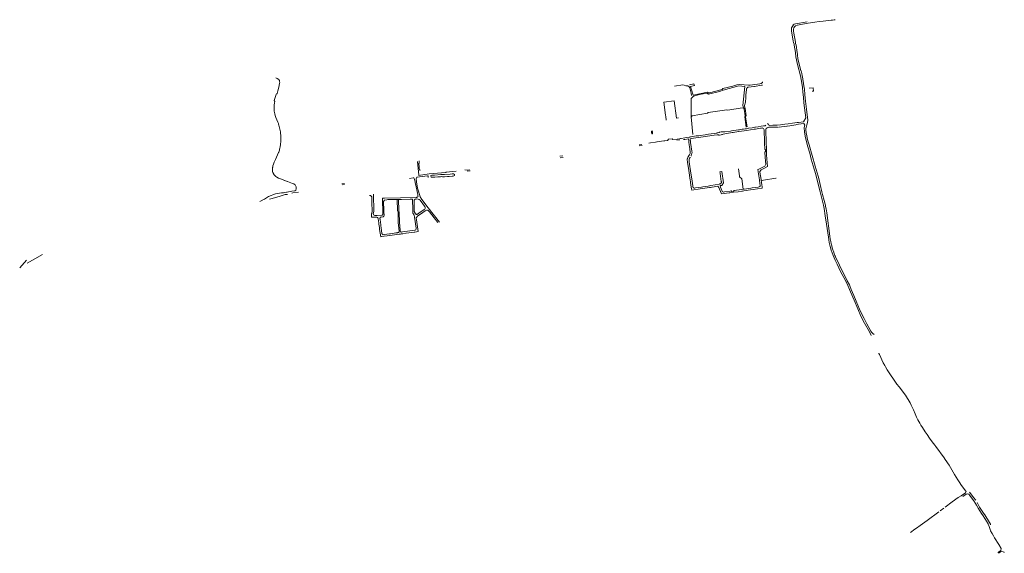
# Model space of a CAD drawing. Extents: x 97501 to 109728, y 463571 to 471596.
# Tile 2 of 25: x 97501 to 100739, y 466108 to 467863. Entities that reach past the tile are written whole.
import ezdxf

# ---------------------------------------------------------------- set-up
doc = ezdxf.new("R2010")
doc.units = 0
doc.layers.add('107 Goten', color=9, linetype='Continuous', lineweight=20, true_color=0xc0c0c0)

msp = doc.modelspace()

# ---------------------------------------------------------------- linework, layer by layer
at = {"layer": '107 Goten'}
for points in [[(100039.4, 467835.8), (100039.4, 467835.8), (100039.4, 467835.8), (100038, 467835.5)], [(100039.3, 467835.6), (100038.9, 467833.4), (100038.9, 467833.4), (100039.1, 467825.5), (100044.8, 467791.9), (100045.8, 467788), (100047.4, 467782.2), (100047.4, 467782.2), (100048.3, 467778.6), (100048.3, 467778.6), (100052.2, 467754.9), (100053.4, 467740.9), (100053.4, 467740.9), (100058.7, 467715.5), (100058.7, 467715.5), (100068.2, 467677.6), (100072.9, 467654), (100075.1, 467640.2), (100076.8, 467624.5), (100078.2, 467607.4), (100078.2, 467607.4), (100080.1, 467589.5), (100080.1, 467589.5), (100085.8, 467539.9), (100085.8, 467539.8), (100079, 467527.3)], [(100045.2, 467845.6), (100045.2, 467845.6), (100045.2, 467845.6), (100039.3, 467835.7), (100039.3, 467835.6)], [(100090.1, 467855.9), (100052.2, 467848.8), (100048.2, 467847.4), (100045, 467845.6)], [(100075.3, 467674.2), (100075.3, 467674.3), (100075.3, 467674.3), (100074.5, 467678), (100074.5, 467678), (100074.2, 467679.1), (100072.6, 467685.8), (100072.6, 467685.8), (100070.3, 467694.9), (100070.2, 467694.9), (100068.3, 467700), (100068.3, 467700), (100064.1, 467716.8), (100060.3, 467734.5), (100059.4, 467739.3), (100059.2, 467741.2), (100058.4, 467749.6), (100057.9, 467755.2), (100057.9, 467755.2), (100054, 467778.6), (100052.6, 467784.3), (100052.1, 467786.3), (100051.7, 467788.2), (100046.5, 467818.5), (100045.5, 467824.7), (100045.7, 467831.4), (100046.9, 467835.7), (100049, 467839.3), (100052.3, 467842.8), (100058, 467844.8)], [(100058.3, 467844.6), (100075.2, 467848.1), (100094.1, 467851.1), (100115.3, 467854.3), (100130, 467856.4), (100130.5, 467856.5)], [(100130, 467856.4), (100143, 467857.6)], [(100142.7, 467857.6), (100143, 467857.6), (100143, 467857.6), (100151.6, 467858.7), (100169.6, 467860.7), (100169.6, 467860.7), (100174.2, 467861.2), (100174.2, 467861.2), (100179.2, 467862), (100179.2, 467862), (100182.5, 467862.5)], [(100080.1, 467644.8), (100075.3, 467674.2)], [(98342.8, 467671.6), (98347.6, 467669.2), (98352.6, 467665.5), (98354.1, 467663.9), (98354.8, 467662.9), (98355.5, 467660.1), (98355.7, 467656.1), (98355.5, 467653.5), (98354.5, 467646), (98352.3, 467636.8), (98349.6, 467628.2), (98349.6, 467628.2), (98347, 467620), (98346.6, 467618.7), (98344.4, 467617.4), (98344.3, 467617.4), (98342.8, 467613.1), (98342.8, 467613.1), (98339.8, 467603.2), (98339.8, 467603.2), (98338.1, 467596.9), (98338.1, 467596.8), (98339.5, 467593.8), (98338.5, 467589.3), (98338.5, 467589.3), (98337.5, 467582), (98337.5, 467582), (98337.2, 467578.5), (98337.2, 467578.5), (98337.1, 467571), (98337.1, 467571), (98338.1, 467561.9), (98338.1, 467561.9), (98339.8, 467553), (98339.8, 467553), (98341.2, 467547.6), (98341.2, 467547.6), (98343.5, 467540.6), (98343.5, 467540.6), (98346.3, 467533.7), (98349.3, 467526), (98349.3, 467526), (98351.4, 467520.8), (98352.1, 467518.7), (98353.2, 467515.6)], [(99710.6, 467613.2), (99708.9, 467621.5), (99704.5, 467639), (99702.5, 467641.4), (99698.2, 467644.9), (99695.8, 467645.1), (99691.6, 467645.1), (99686.1, 467647.1), (99681.7, 467648.3), (99654.4, 467644.5)], [(99703.4, 467648.3), (99718.3, 467652.1), (99719.6, 467646.6), (99707.3, 467642.8), (99710, 467631.6), (99715.3, 467614.4), (99762.5, 467624.6)], [(99768.9, 467622.4), (99810.6, 467632.9), (99813.3, 467636.4), (99845.7, 467643.8), (99859.1, 467648.1), (99868.7, 467649.3), (99897.3, 467647.2)], [(99802.3, 467627), (99813.9, 467630.4), (99865.9, 467644.6), (99885.6, 467642.5)], [(99885.6, 467642.5), (99879.3, 467581), (99883.5, 467568.5), (99886.7, 467546.8), (99885.4, 467543.6), (99889.8, 467509.3)], [(99891.7, 467636.8), (99891.7, 467637), (99891.7, 467637), (99892.9, 467639.2), (99892.9, 467639.2), (99894.2, 467640.2), (99894.2, 467640.2), (99895.7, 467640.9), (99896.7, 467641), (99897.2, 467640.6), (99897.2, 467640.5), (99897.3, 467640.5)], [(99943.4, 467658.3), (99943.3, 467655.9), (99942.4, 467654.8), (99940.8, 467653.5), (99939.6, 467653), (99935.2, 467652.2), (99911.2, 467648.6), (99902.8, 467647.4), (99899.8, 467647.1), (99897.3, 467647.2)], [(99897.3, 467640.5), (99897.3, 467640.5), (99898.1, 467640.6), (99915.5, 467643.1), (99917.3, 467643.3), (99917.3, 467643.3), (99940.6, 467646.8), (99944, 467647), (99944.1, 467647)], [(100081.3, 467634.6), (100081.3, 467634.7), (100081.3, 467634.7), (100080.1, 467644.7), (100080.1, 467644.7), (100080.1, 467644.8)], [(99802.4, 467627), (99765.6, 467618.1), (99760.1, 467620.7), (99737, 467616.6), (99716.9, 467611.4), (99709.3, 467603.8)], [(99762.4, 467624.5), (99766.4, 467621.8), (99769.1, 467622.4)], [(99889.3, 467615.6), (99888.5, 467607.1)], [(99889.3, 467615.6), (99891.1, 467632.1)], [(99891.1, 467632.1), (99891.2, 467632.7), (99891.5, 467635), (99891.5, 467635), (99891.5, 467635.2)], [(99891.5, 467635.2), (99891.7, 467636.8)], [(100083.1, 467616.2), (100081.3, 467634.6)], [(100086.5, 467502.2), (100086.5, 467502.6), (100086.7, 467504.6), (100087.5, 467508.4), (100089.7, 467517.1), (100089.7, 467517.1), (100091.6, 467525), (100091.6, 467525), (100092.3, 467532.3), (100092.3, 467532.3), (100088.2, 467567.9), (100088.2, 467567.9), (100085.2, 467594.5), (100083.1, 467616.1), (100083.1, 467616.2)], [(100096.7, 467637.2), (100110.5, 467638.1), (100111.7, 467627.5), (100107.3, 467627.3), (100107.3, 467627.2), (100107.2, 467627.2)], [(99618.8, 467591.6), (99624.9, 467549.1)], [(99652.7, 467596.2), (99618.9, 467591.4)], [(99667.6, 467539.6), (99667.6, 467539.6), (99667.6, 467539.7), (99667.5, 467539.7), (99667.5, 467539.7), (99667.5, 467539.7), (99667.5, 467539.7), (99667.5, 467539.7), (99667.5, 467539.7), (99667.4, 467539.7), (99667.4, 467539.7), (99667.4, 467539.7), (99667.4, 467539.7), (99667.3, 467539.6), (99660.8, 467538.8), (99652.8, 467596), (99652.8, 467596)], [(99714.8, 467484.8), (99708.8, 467542.8), (99708.8, 467557.9), (99709.4, 467603.8)], [(99888.2, 467591.5), (99884.9, 467580.7), (99885.2, 467572.4)], [(99888.2, 467591.4), (99888.2, 467591.5), (99888.2, 467591.6), (99888.5, 467607.1)], [(99624.8, 467549), (99625.4, 467544.6), (99625.4, 467544.6), (99627.2, 467531.8)], [(99882.5, 467570.6), (99877.3, 467572.4), (99829.2, 467565), (99825.9, 467566.2), (99764.6, 467557.1), (99762.3, 467554.9), (99712.3, 467547), (99709.3, 467542)], [(99885, 467572.8), (99886.7, 467570.4), (99889.8, 467546.8), (99888.3, 467542.3), (99892.8, 467510.4)], [(98353.2, 467515.6), (98358.2, 467494)], [(99954.8, 467516.2), (99954.7, 467516), (99953.5, 467514.8), (99952.2, 467514.1), (99949.7, 467513.6), (99947, 467513.1), (99939.8, 467512), (99929.1, 467510.5), (99929.1, 467510.5), (99920.1, 467509.2)], [(100062, 467524.5), (100057.4, 467524.5), (100057.4, 467524.5), (100049.5, 467523.3), (100049.5, 467523.3), (100042.7, 467522.1), (100028.4, 467520), (100017.6, 467518.6), (100017.6, 467518.6), (100008.7, 467517.5), (100002.5, 467516.8), (99991.6, 467516.1), (99977.3, 467515.4), (99968.1, 467515), (99965.5, 467515.7), (99963.5, 467516.6), (99962.5, 467518.1), (99961.3, 467520.4), (99960.7, 467522.6)], [(99997.8, 467508.4), (99997.7, 467508.9), (99997.7, 467509.3), (100005.7, 467510.2), (100005.7, 467510.2), (100024.2, 467512.2), (100024.3, 467512.2), (100033.1, 467513.6), (100046.4, 467515.3), (100046.5, 467515.3), (100053.1, 467516.8), (100053.1, 467516.8), (100053.1, 467516.8), (100055.9, 467517.6), (100055.9, 467517.6), (100061.8, 467519.4), (100062.6, 467519.5)], [(100062, 467524.5), (100079, 467527.3)], [(100062.6, 467519.5), (100079.6, 467521.2)], [(100079.6, 467521.2), (100082.4, 467516.2), (100080.6, 467508.5), (100080.6, 467508.5)], [(98358.2, 467494), (98358.8, 467490.3), (98359.4, 467480.8), (98359.7, 467471.9), (98359.4, 467462.6), (98358.8, 467453.1), (98357.3, 467443.6), (98356.6, 467440.8), (98355.5, 467436.2), (98354.7, 467433.4), (98352.7, 467427.3), (98352.1, 467425.9)], [(99581.6, 467493.5), (99581.1, 467497.2), (99578.8, 467496.2), (99578.2, 467493.8), (99578.8, 467491.1), (99579.4, 467488.1), (99580.9, 467487.4), (99582.3, 467487.3), (99582.4, 467488.7), (99581.8, 467490.7), (99581.7, 467492.3)], [(99729.3, 467480.8), (99725.4, 467480.3), (99725.4, 467480.3), (99720.5, 467479.6), (99712.1, 467478.2)], [(99738.5, 467481.9), (99734.4, 467481.3), (99729.3, 467480.8)], [(99738.5, 467481.9), (99755.5, 467484.4)], [(99748.3, 467477.6), (99748.4, 467477.6), (99784.5, 467482.6), (99784.5, 467482.6), (99794.1, 467484), (99794.1, 467484)], [(99793.3, 467490), (99793.3, 467490), (99765.6, 467485.9), (99755.5, 467484.4)], [(99818.6, 467493.7), (99815, 467493.6), (99812.6, 467493.7), (99812.6, 467493.7), (99807.9, 467493.5), (99807.8, 467493.5), (99802.1, 467492.6), (99802.1, 467492.6), (99800.9, 467492.2), (99800.9, 467492.2), (99794.3, 467490.1), (99793.3, 467490), (99793.3, 467490)], [(99794.1, 467484), (99798.9, 467483.6), (99800.5, 467483.4), (99800.5, 467483.4), (99802.4, 467483.5), (99802.4, 467483.5), (99807.8, 467484.2), (99807.8, 467484.2), (99810.3, 467484.7), (99810.4, 467484.7), (99812.2, 467485.5), (99814.1, 467486.3), (99819.5, 467487.7)], [(99819.5, 467487.7), (99819.5, 467487.7), (99838.8, 467490.6)], [(99838.1, 467496.6), (99819.8, 467493.9)], [(99864.7, 467500.5), (99841.9, 467497.1), (99838.2, 467496.6)], [(99838.8, 467490.6), (99844, 467491.3), (99844, 467491.3), (99847.3, 467491.8)], [(99847.3, 467491.8), (99864.6, 467494.6)], [(99864.6, 467494.6), (99865.9, 467494.8), (99874.6, 467496.1), (99874.6, 467496.1), (99892, 467498.8)], [(99868.1, 467501), (99864.7, 467500.5)], [(99876.7, 467502.3), (99868.1, 467501)], [(99887, 467503.9), (99881.7, 467503), (99876.7, 467502.3)], [(99899, 467505.7), (99897.6, 467505.5), (99890.5, 467504.3), (99886.6, 467503.7)], [(99892.6, 467498.8), (99915.8, 467502.3), (99915.8, 467502.3), (99918.4, 467502.8)], [(99918.3, 467508.9), (99918, 467508.9), (99918, 467508.9), (99909.7, 467507.4), (99899, 467505.7)], [(99920.1, 467509.2), (99918.3, 467508.9)], [(99918.4, 467502.8), (99920.7, 467503.1)], [(99920.7, 467503.1), (99937.5, 467505.7), (99937.5, 467505.7), (99938.9, 467505.9)], [(99939.9, 467506.1), (99940.2, 467506.2), (99943.5, 467506.6), (99943.5, 467506.5), (99943.6, 467506.4), (99947.4, 467504.4), (99949, 467501), (99949.1, 467500.1), (99949.4, 467494), (99950.2, 467467.4), (99950.2, 467467.4), (99950.2, 467467.4)], [(99955.4, 467474.3), (99955, 467485.4), (99954.6, 467495.6), (99954.4, 467500.3), (99954.6, 467501.5), (99956.1, 467505.1), (99958.6, 467507.2), (99958.6, 467507.2), (99958.8, 467507.3)], [(99958.8, 467507.3), (99961.7, 467508.4), (99961.8, 467508.5), (99961.8, 467508.5), (99964.3, 467508.8), (99964.3, 467508.8)], [(99964.3, 467508.8), (99971.6, 467509)], [(99971.6, 467509), (99971.6, 467509), (99988.7, 467509.3), (99991.1, 467509.1), (99991.8, 467508.8), (99992.8, 467507.9), (99992.9, 467507.7)], [(100080.6, 467508.5), (100081.9, 467492.7), (100085.2, 467473.9), (100092.6, 467445), (100098.8, 467423.6), (100104.2, 467403.8), (100110.7, 467382.2), (100118.8, 467353.9), (100126, 467326.4), (100133, 467296.8), (100141.3, 467265.8), (100144.6, 467252.9), (100146.9, 467241.8), (100150.3, 467217.9), (100154.3, 467190.5), (100158.3, 467161.8), (100160.4, 467147.1), (100163.1, 467130.3), (100166.5, 467117.3), (100169.8, 467105.3), (100176.1, 467087.5), (100182.5, 467072.2), (100188.8, 467058.6), (100200.4, 467034.9), (100216.1, 467005), (100224.3, 466988.7), (100233.1, 466967.7), (100245.1, 466940.1), (100257.3, 466911.8), (100267.6, 466888.3), (100279.5, 466865.4), (100295.3, 466836.6), (100301.2, 466824.5)], [(100168, 467133.4), (100168, 467133.5), (100166.4, 467142.2), (100165.2, 467151.1), (100154.8, 467227.2), (100154.8, 467227.2), (100152.8, 467240.5), (100152.8, 467240.5), (100151.4, 467248.8), (100151.4, 467248.8), (100150.4, 467253.2), (100150.4, 467253.2), (100149.7, 467256), (100146.5, 467267.7), (100146.5, 467267.7), (100140.9, 467287.6), (100138.7, 467296.3), (100133.1, 467321.2), (100133.1, 467321.2), (100128.7, 467340), (100128.7, 467340), (100126.2, 467348.7), (100126.2, 467348.7), (100116.8, 467380.8), (100116.8, 467380.8), (100106.5, 467416.1), (100096.6, 467451.1), (100093.9, 467461.2), (100092.1, 467468.9), (100089.5, 467480.7), (100087.7, 467490.5), (100086.5, 467500.6), (100086.5, 467502.2)], [(99537.5, 467451.2), (99546.7, 467452.6)], [(99547.6, 467449.2), (99537.9, 467447.9)], [(99575.5, 467457.6), (99570, 467456.8)], [(99592.1, 467460.1), (99575.5, 467457.6)], [(99619.5, 467463.8), (99596.7, 467460.8), (99596.6, 467460.8), (99596.5, 467460.7), (99592.1, 467460.1)], [(99635, 467469.5), (99632.7, 467466), (99630.8, 467465.7), (99630.8, 467465.7), (99622.5, 467464.4), (99621.4, 467464.3), (99621.4, 467464.3), (99620.4, 467464.1), (99620.4, 467464.2), (99620.3, 467464.2)], [(99646.8, 467471.1), (99646.8, 467471.1), (99646.7, 467471.2), (99635.1, 467469.6), (99635, 467469.5), (99635, 467469.5)], [(99674.3, 467472.1), (99670.5, 467470.7), (99662.7, 467469.8), (99649.1, 467468.2), (99646.8, 467471.1)], [(99671.8, 467467.5), (99662.2, 467466.2)], [(99676, 467472.4), (99676, 467472.4), (99676, 467472.4), (99674.3, 467472.1), (99674.3, 467472.1)], [(99688.5, 467474.5), (99688.5, 467474.5), (99676, 467472.4)], [(99683.5, 467468.2), (99683.7, 467468.3), (99688.4, 467469)], [(99688.4, 467469), (99700, 467470.6), (99700.9, 467464.7), (99701.1, 467463.8)], [(99692.8, 467475.1), (99692.8, 467475.1), (99692.8, 467475.1), (99692.8, 467475), (99692.8, 467474.9), (99688.6, 467474.3), (99688.6, 467474.4), (99688.6, 467474.5), (99688.5, 467474.5)], [(99702.7, 467476.7), (99692.8, 467475.1)], [(99701.1, 467463.8), (99701.7, 467459.5), (99701.7, 467459.5), (99702.9, 467451.2), (99704.7, 467438.1), (99705.2, 467434.8), (99705.8, 467429.5), (99706, 467425.5), (99705.7, 467423.8), (99705.4, 467423), (99705.4, 467423), (99704.3, 467420.3), (99704.3, 467420.3), (99703.5, 467418.7), (99702.7, 467417.2), (99699.3, 467411.7), (99698.3, 467410.1), (99698.3, 467410.1), (99696.5, 467406.3), (99696.5, 467406.3), (99696.4, 467405.1)], [(99706.6, 467477.5), (99704.2, 467476.9), (99702.7, 467476.7)], [(99706.3, 467465.9), (99705.4, 467471.4), (99709.6, 467472.1), (99709.6, 467472.1), (99709.6, 467472.1)], [(99710.2, 467414.7), (99710.2, 467414.7), (99709.9, 467414.9), (99709.6, 467415.1), (99709.4, 467415.2), (99709.3, 467415.3), (99709.2, 467415.5), (99709.1, 467415.7), (99708.9, 467415.9), (99708.9, 467416.1), (99708.8, 467416.4), (99709.3, 467417.4), (99709.3, 467417.4), (99710.1, 467419.1), (99710.1, 467419.1), (99711.4, 467423.6), (99712, 467425.8), (99712, 467425.9), (99711.7, 467430.5), (99711.7, 467430.5), (99709.3, 467445), (99707.3, 467459.3), (99707.3, 467459.3), (99706.4, 467465.5), (99706.4, 467465.5), (99706.3, 467465.9)], [(99709.4, 467478), (99707.1, 467477.6), (99707.1, 467477.6), (99706.6, 467477.5)], [(99712, 467478.3), (99709.4, 467478)], [(99709.6, 467472.1), (99748.3, 467477.6)], [(99950.2, 467467.4), (99950.2, 467466.3)], [(99950.2, 467466.3), (99950.5, 467459), (99950.5, 467458.9)], [(99950.5, 467458), (99951.2, 467436.4), (99951.2, 467436.4), (99951.3, 467436.3)], [(99956.1, 467457.3), (99956, 467459), (99956, 467459), (99955.4, 467474.3)], [(99956.6, 467440.4), (99956.1, 467457.3)], [(98352.1, 467425.9), (98342, 467403.4)], [(99277.3, 467413.5), (99287.2, 467414.9)], [(99951.6, 467427.2), (99951.6, 467427.1), (99951.5, 467427), (99952.2, 467410.7), (99952.2, 467410.7), (99953.5, 467397.7), (99954.2, 467387.9), (99954.2, 467387.9), (99954.2, 467387.4), (99954.2, 467387.4), (99954.2, 467387.4), (99951.1, 467381.2), (99928.9, 467369.9), (99928.8, 467369.8), (99929.5, 467363), (99929.5, 467363), (99929.6, 467362.5)], [(99951.2, 467436.4), (99953.3, 467434.9), (99953.7, 467428.8), (99951.5, 467427)], [(99957.3, 467418.1), (99956.9, 467430.2), (99956.6, 467440.4)], [(99959.1, 467392.3), (99957.3, 467418.1)], [(98342, 467403.4), (98339.5, 467398.1), (98339.5, 467398.1), (98337.6, 467393.7), (98335.1, 467387.7), (98335.1, 467387.7), (98333.6, 467382.5), (98333.6, 467382.5), (98332.8, 467378.1)], [(98808.9, 467395.9), (98813.3, 467351.9)], [(98814.6, 467377.5), (98813.3, 467389.4), (98814.8, 467391.4), (98814.7, 467393.2)], [(98814.3, 467396.7), (98814.1, 467398.7), (98814.1, 467398.9)], [(98814.7, 467393.2), (98814.3, 467396.7)], [(99278.2, 467408.5), (99288, 467410)], [(99696.3, 467403.6), (99696, 467400.2), (99696, 467400.2), (99696.5, 467397.6), (99697.1, 467393.7)], [(99697.1, 467393.7), (99701.2, 467367.3)], [(99708.5, 467358.4), (99702.7, 467395.3), (99702, 467399.4), (99702, 467403.6), (99703.4, 467407.2), (99704.4, 467408.7), (99704.4, 467408.7), (99704.8, 467409.3), (99706.2, 467409.6), (99706.2, 467409.6), (99706.9, 467409.2)], [(99949.7, 467374.4), (99949.7, 467374.4), (99949.7, 467374.4), (99960.1, 467379.8), (99960.2, 467379.9), (99959.1, 467392.3)], [(98332.8, 467378.1), (98332.5, 467376.4), (98332.5, 467376.4), (98332, 467372.6), (98332, 467372.6), (98331.9, 467368), (98331.9, 467368), (98332.4, 467363.7), (98332.4, 467363.7), (98333.4, 467360.3), (98333.4, 467360.3), (98335.1, 467356.5), (98335.1, 467356.5), (98335.6, 467355.7)], [(98335.6, 467355.7), (98337.3, 467353.1), (98337.3, 467353.1), (98339.7, 467350), (98339.7, 467349.9), (98342.8, 467347.3), (98342.8, 467347.3), (98346.5, 467344.6), (98346.5, 467344.6), (98351.3, 467341.9), (98351.3, 467341.9), (98353.9, 467340.9)], [(98806.3, 467343.1), (98806.4, 467343.2), (98806.8, 467344.4), (98841.4, 467349.3), (98842.3, 467349.3), (98843, 467349), (98843.7, 467348.6), (98844.1, 467348), (98844.5, 467347.3), (98844.6, 467346.6), (98844.6, 467344.3), (98844.6, 467344.3)], [(98936.2, 467364.3), (98936, 467364.3), (98936, 467364.3), (98903.1, 467361.2), (98903, 467361.2), (98902.2, 467360.1), (98860.1, 467357.2), (98860.1, 467357.2), (98847.6, 467355.6), (98847.6, 467355.6), (98812.1, 467350.6), (98812.1, 467350.6)], [(98817.6, 467368.4), (98817.5, 467368.5), (98816.4, 467368.4), (98815.7, 467368.8), (98815.2, 467369.7), (98814.9, 467371.8), (98814.6, 467377.4), (98814.6, 467377.5), (98814.6, 467377.5)], [(98852.8, 467349.5), (98852.8, 467350.8), (98856.6, 467351.2), (98864.5, 467351.9), (98864.5, 467351.9), (98885.4, 467353.4), (98888.1, 467353.4), (98888.1, 467353.4), (98898, 467353.4), (98898, 467353.4), (98916.2, 467355.1), (98916.2, 467355.1), (98916.2, 467355.1)], [(98859.2, 467344.5), (98858.9, 467344.5), (98854.7, 467345.1), (98854.7, 467345.1), (98853.4, 467345.2), (98852.8, 467349.5), (98852.8, 467349.5)], [(98916.2, 467355.1), (98923, 467355.7), (98923, 467355.7), (98924.5, 467355.9)], [(98924.5, 467355.9), (98924.5, 467355.9), (98926.1, 467356)], [(98926.1, 467356), (98926.1, 467356), (98926.2, 467356), (98927.4, 467356.2), (98927.4, 467356.2), (98930.7, 467353.7), (98930.9, 467352.4)], [(98930.9, 467352.4), (98930.9, 467352.3), (98930.5, 467350.3), (98928.6, 467348.8)], [(98981.5, 467368.7), (98973.9, 467367.5), (98964.3, 467369)], [(98981.8, 467365.8), (98972.5, 467364.3)], [(99701.2, 467367.3), (99706, 467335.3), (99706.7, 467330.2), (99706.7, 467330.2), (99707.1, 467327.5), (99709.5, 467312.2)], [(99708.5, 467358.4), (99711.4, 467339.2)], [(99805.6, 467311.8), (99805.4, 467312.4), (99804.7, 467317), (99809.5, 467318), (99809.5, 467318), (99815.1, 467326.2), (99815.1, 467326.2), (99815.1, 467326.3), (99809.6, 467363.1), (99809.5, 467363.2), (99803.9, 467362.6), (99803.9, 467362.6), (99803.8, 467362.5), (99803.8, 467362.5), (99804.3, 467358)], [(99804.3, 467358), (99804.5, 467356.6), (99804.5, 467356.6)], [(99804.5, 467356.6), (99804.5, 467356.6), (99808.2, 467331.1), (99808.2, 467331.1), (99808.2, 467331.1)], [(99868, 467349.3), (99864.5, 467372.8)], [(99880.3, 467305.6), (99875.7, 467339), (99868.3, 467346.4), (99867.6, 467349.5)], [(99929.6, 467362.5), (99933.5, 467336.3), (99935.4, 467323.2)], [(99935.1, 467363.3), (99938.9, 467369)], [(99935.3, 467361.5), (99935.3, 467361.5), (99935.1, 467362.3), (99935.1, 467363.2), (99935.1, 467363.3)], [(99938.9, 467337.1), (99938.9, 467337.1), (99935.3, 467361.5), (99935.3, 467361.5)], [(99938.9, 467369), (99938.9, 467369), (99938.9, 467369), (99949.7, 467374.4)], [(98353.9, 467340.9), (98358.4, 467339), (98358.4, 467339), (98367.6, 467335.9), (98371.7, 467334.3), (98373.1, 467333.7), (98380.4, 467330.4), (98380.4, 467330.4), (98381.5, 467330.1), (98387.1, 467328.1), (98392.9, 467325.9), (98397.8, 467324), (98397.8, 467324), (98402, 467322.6), (98403.9, 467321.6), (98406.8, 467319.4)], [(98406.5, 467319.4), (98407.9, 467318), (98409.3, 467315.5), (98409.8, 467313.2), (98409.8, 467312.8)], [(98560.4, 467323.1), (98569, 467324)], [(98569.4, 467320.7), (98560.8, 467319.7)], [(98782.9, 467341), (98794.2, 467342.6), (98794.3, 467342.6)], [(98794.3, 467342.6), (98797, 467343.2), (98799.3, 467338.3), (98800.8, 467328)], [(98800.8, 467328), (98800.8, 467328), (98801.3, 467326), (98801.3, 467326), (98803.1, 467318.2), (98808.8, 467292.7), (98808.8, 467292.7), (98809.9, 467288), (98809.8, 467288), (98809.7, 467287.9), (98810.6, 467283.9), (98810.7, 467281.3), (98809.5, 467280), (98808.7, 467279.1), (98806.8, 467278.6), (98805.2, 467278.5)], [(98806.2, 467342.9), (98804.6, 467339.5), (98805.7, 467330), (98809.5, 467308.3), (98812.1, 467298.4)], [(98863, 467344.6), (98859.2, 467344.5)], [(98864.8, 467344.7), (98863.7, 467344.6), (98863, 467344.6)], [(98875.7, 467345.6), (98865.5, 467344.8), (98865.5, 467344.8)], [(98879.2, 467345.9), (98875.7, 467345.6), (98875.7, 467345.6), (98875.7, 467345.6)], [(98884.7, 467346.5), (98884.6, 467346.5), (98884.6, 467346.5), (98879.3, 467345.9), (98879.2, 467345.9)], [(98888.3, 467346.8), (98887.7, 467346.8), (98887.7, 467346.8), (98884.7, 467346.5)], [(98896.4, 467346.2), (98891.6, 467346.5), (98888.3, 467346.8)], [(98898.1, 467346.2), (98897.4, 467346.1), (98896.4, 467346.2)], [(98907.8, 467347), (98907.8, 467347), (98898.1, 467346.2), (98898.1, 467346.2)], [(98909.6, 467347.2), (98907.8, 467347)], [(98913, 467347.6), (98913, 467347.6), (98909.6, 467347.2)], [(98925, 467348.6), (98925, 467348.6), (98913, 467347.6), (98913, 467347.6)], [(98926.8, 467348.8), (98926.8, 467348.8), (98925, 467348.6)], [(98928.6, 467348.9), (98926.8, 467348.6)], [(99713.8, 467324.1), (99711.4, 467339.2)], [(99714.8, 467316), (99713.8, 467324.1), (99713.8, 467324.1), (99713.8, 467324.1)], [(99774.1, 467317.3), (99764.8, 467315.7)], [(99802.2, 467322.4), (99774.1, 467317.3)], [(99808.5, 467329.2), (99808.9, 467327.5), (99806, 467323.4), (99803.7, 467322.8), (99802.5, 467322.5), (99802.2, 467322.4)], [(99808.2, 467331.1), (99808.5, 467329.6), (99808.5, 467329.6), (99808.5, 467329.2)], [(99936.3, 467318.4), (99936.4, 467317.1), (99936, 467315.8), (99935, 467314.5), (99933, 467313.1), (99928.9, 467312.5)], [(99935.4, 467323.2), (99935.4, 467323.1), (99935.4, 467323.1), (99936.3, 467318.4), (99936.3, 467318.4)], [(99947.1, 467335.1), (99946.9, 467335.1), (99942.3, 467334.4), (99939.7, 467335.2), (99939.7, 467335.2), (99939.2, 467335.2), (99938.9, 467337.1)], [(99941.4, 467320), (99940.3, 467327.2), (99939.2, 467335.3)], [(99942.5, 467312.9), (99941.4, 467320)], [(99987.5, 467341.5), (99947.1, 467335.1)], [(99988.5, 467341.6), (99987.7, 467341.5), (99987.5, 467341.5)], [(98355.5, 467292.3), (98342.1, 467289.9), (98318.9, 467281.2), (98305.5, 467272.8)], [(98322.6, 467273), (98343.4, 467278.2), (98360.2, 467283.3), (98373.8, 467287.5), (98381.2, 467288.3)], [(98378.4, 467295.5), (98378.3, 467295.4), (98378.3, 467295.4), (98372.1, 467294.3), (98367.8, 467293.6), (98362.2, 467293.1), (98362.2, 467293.1), (98355.5, 467292.3), (98355.5, 467292.3), (98355, 467292.1)], [(98379.9, 467295.7), (98378.4, 467295.5)], [(98395.5, 467298.6), (98395.2, 467298.6), (98395.2, 467298.6), (98384.9, 467296.6), (98379.9, 467295.7)], [(98395.3, 467292.6), (98395.6, 467292.7), (98399.1, 467293.2), (98399.2, 467293.3)], [(98395.5, 467298.6), (98405.8, 467300.4), (98408.4, 467301.8), (98410.3, 467306.8)], [(98399.2, 467293.3), (98417.2, 467296.1)], [(98409.8, 467312.8), (98409.9, 467310.9), (98409.9, 467310.9), (98410.3, 467306.9), (98410.3, 467306.8)], [(98651.4, 467284.5), (98653.4, 467284.5), (98653.4, 467284.5)], [(98653.4, 467284.5), (98654.2, 467284.5), (98654.2, 467284.5), (98658.4, 467280.5), (98658.4, 467280.5)], [(98676.4, 467219.3), (98674.7, 467219.2), (98674.7, 467219.2), (98668.4, 467218.8), (98666.1, 467219.6), (98664.6, 467221.2), (98663.9, 467222.6), (98663.4, 467224.5), (98664, 467226.3), (98664.7, 467228.2), (98665.3, 467231.9), (98665.3, 467231.9), (98663.9, 467288.7)], [(98812.1, 467298.4), (98817.8, 467280.4), (98823.2, 467271), (98843.8, 467244.6), (98881.4, 467196.7)], [(99709.5, 467312.2), (99710.2, 467306.6)], [(99710.4, 467306.4), (99711, 467302), (99711, 467302)], [(99711, 467302), (99711.1, 467301.9), (99711.1, 467301.9), (99739, 467306.2), (99739, 467306.2), (99769.1, 467310.8), (99772.8, 467311.4), (99777.3, 467312.1), (99777.3, 467312.1), (99777.6, 467312.3)], [(99723.7, 467309.5), (99722.8, 467309.3), (99721, 467309.1), (99719.4, 467309), (99717.1, 467310), (99715.7, 467311.3), (99715, 467313.2), (99714.8, 467315.9), (99714.8, 467315.9), (99714.8, 467316)], [(99743.4, 467312.4), (99723.5, 467309.6)], [(99743.5, 467312.5), (99747.1, 467313.1)], [(99764.8, 467315.7), (99746.9, 467313)], [(99777.6, 467312.3), (99796.9, 467315.2)], [(99796.9, 467315.2), (99797, 467315.1), (99798.3, 467314.1), (99799.5, 467312.3), (99800.3, 467310.4), (99802.1, 467305.9)], [(99802.1, 467305.9), (99808.6, 467289.8), (99808.7, 467289.7), (99833.7, 467293.1), (99833.7, 467293.1), (99836, 467293.4)], [(99816, 467296.1), (99815.1, 467296), (99813.1, 467296.4), (99811.5, 467297.7), (99810.5, 467299.1), (99809.8, 467301.2), (99809.8, 467301.2), (99805.6, 467311.8)], [(99840.5, 467299.4), (99840.5, 467299.5), (99840.4, 467299.5), (99836.9, 467299), (99818.8, 467296.4), (99816, 467296.1)], [(99836, 467293.4), (99848.2, 467295.2)], [(99850.2, 467301.1), (99848.3, 467298.6), (99842.5, 467297.7), (99840.4, 467299.5)], [(99848.2, 467295.2), (99863.3, 467297.2), (99863.3, 467297.2), (99876, 467299.1), (99877.4, 467299.3), (99881.9, 467300)], [(99883.6, 467305.8), (99883.6, 467305.8), (99880.5, 467305.4), (99880.5, 467305.4), (99880.5, 467305.4), (99875.2, 467304.6), (99875.2, 467304.6), (99849.9, 467300.9), (99849.8, 467300.9), (99849.8, 467300.8)], [(99881.9, 467299.9), (99881.9, 467299.9), (99904.3, 467303.2), (99904.3, 467303.2)], [(99905.5, 467309.1), (99905.5, 467309.1), (99883.6, 467305.8)], [(99904.3, 467303.2), (99913.2, 467304.5)], [(99909.4, 467309.6), (99909.4, 467309.6), (99909.4, 467309.6), (99905.5, 467309.1)], [(99928.9, 467312.5), (99909.4, 467309.6)], [(99913.2, 467304.5), (99913.2, 467304.5), (99913.2, 467304.5), (99941, 467308.6), (99942.8, 467309.2), (99942.5, 467312.9)], [(98305.5, 467272.8), (98305.1, 467272.6), (98305.1, 467272.6), (98294.6, 467267.5), (98294.6, 467267.5), (98290.2, 467265.2)], [(98658.8, 467262.9), (98658.8, 467262.9), (98659.6, 467232.3), (98659.5, 467230.8), (98658.7, 467227.5), (98658.7, 467227.5), (98658.3, 467225.5), (98658.3, 467225.5), (98658.2, 467224.5), (98658.2, 467224.5), (98658, 467213), (98658, 467212.9), (98658.1, 467212.9), (98674.8, 467213.4)], [(98658.4, 467280.5), (98658.4, 467280.4), (98658.8, 467262.9)], [(98700.1, 467275.5), (98694, 467275.9), (98695.1, 467224.8)], [(98698.3, 467234.8), (98697.7, 467265.3), (98700.8, 467269.4), (98707.7, 467270.7), (98711.5, 467271), (98733.3, 467271.1)], [(98805.2, 467278.5), (98700.1, 467275.5)], [(98733.3, 467271.1), (98756.3, 467271.9)], [(98743.6, 467235.4), (98742.3, 467271)], [(98746.5, 467271.3), (98747.8, 467235)], [(98756.3, 467271.9), (98785.3, 467273), (98792.1, 467272.3), (98793.4, 467236.2)], [(98797.5, 467263.6), (98797.5, 467266.8), (98797.5, 467268.5), (98798, 467269.5), (98799.1, 467270.9), (98800, 467272.2), (98802.8, 467273), (98803.2, 467273.1), (98804.1, 467273.2), (98810.9, 467273), (98814.5, 467272), (98814.5, 467272), (98814.6, 467271.9)], [(98798.4, 467232.3), (98798.3, 467234.2), (98797.6, 467263.7)], [(98814.6, 467271.9), (98817.3, 467269.5), (98817.3, 467269.5), (98832.4, 467249.5), (98832.5, 467249.5), (98833.4, 467248), (98833.4, 467248), (98833.4, 467248)], [(98692.5, 467220), (98692.5, 467220), (98692.5, 467220), (98691.3, 467219.8), (98691.3, 467219.8), (98676.4, 467219.3), (98676.4, 467219.3)], [(98690.4, 467213.9), (98695.9, 467214.7), (98697.9, 467217.1), (98698.9, 467219.9), (98698.6, 467229.7)], [(98695, 467226.5), (98695.1, 467223.3), (98694.9, 467221.9), (98694.2, 467220.9), (98692.6, 467219.9)], [(98698.6, 467229.7), (98698.3, 467234.8)], [(98743.6, 467235.4), (98744.9, 467229.8), (98744.9, 467229.7)], [(98744.9, 467229.7), (98744.9, 467227.2), (98744.9, 467227.2), (98745.7, 467196.2), (98745.7, 467196.2), (98748.9, 467167.4)], [(98748.4, 467229.4), (98748.4, 467229.5), (98748.4, 467229.5), (98747.9, 467233.9), (98747.8, 467235)], [(98752.5, 467167.9), (98752.2, 467170.4), (98749.4, 467195.8), (98748.4, 467229.4)], [(98796.9, 467222.2), (98797, 467222.1), (98797.9, 467220.4), (98798.1, 467219.7), (98798.9, 467212.9), (98798.9, 467212.9), (98804.1, 467177.5), (98804.3, 467175), (98803.9, 467173.1), (98803.5, 467172.4), (98803, 467171.6), (98800.9, 467170.7), (98799.8, 467170.4), (98760, 467164.8), (98756.9, 467164.4), (98756.9, 467164.4), (98755.7, 467164.3), (98754.2, 467164.9), (98753.5, 467165.7)], [(98793.4, 467236.2), (98793.6, 467231.5)], [(98793.6, 467231.5), (98793.6, 467231.5), (98793.7, 467226.4), (98793.7, 467226.4), (98796.9, 467222.2)], [(98803.6, 467223.4), (98803.5, 467223.4), (98803.5, 467223.4), (98802, 467224.7), (98801.5, 467225.5), (98801.2, 467226), (98798.4, 467232.3), (98798.4, 467232.3)], [(98808.7, 467223.2), (98808.6, 467223.2), (98808.2, 467222.9), (98807.3, 467222.6), (98805.8, 467222.4), (98804.8, 467222.7), (98803.6, 467223.4)], [(98831.3, 467238.7), (98831.3, 467238.7), (98830.9, 467238.5), (98830.9, 467238.5), (98829.5, 467237.5), (98817.5, 467229.3), (98817.5, 467229.3), (98808.7, 467223.2)], [(98810, 467217.4), (98819.4, 467223.6), (98819.4, 467223.6), (98820.1, 467224.1)], [(98820.1, 467224.1), (98821.8, 467225.3)], [(98821.8, 467225.3), (98822.4, 467225.6), (98822.4, 467225.6), (98834.4, 467233.8)], [(98833.4, 467248), (98834.3, 467245.4), (98834.2, 467243.3), (98833.7, 467241.7), (98832.8, 467240.2), (98831.2, 467238.6)], [(98834.4, 467233.8), (98836.5, 467235.2), (98838.4, 467235.9), (98840.3, 467236.2), (98842.4, 467236.1), (98844.6, 467235), (98846.7, 467233.1), (98848.3, 467231), (98848.3, 467231), (98848.4, 467230.9)], [(98848.4, 467230.9), (98863.5, 467211.7), (98875.8, 467196.1)], [(98674.7, 467213.5), (98675.8, 467213.3), (98676.9, 467212.6), (98677.8, 467212), (98679, 467210.8), (98679.6, 467209.4), (98679.9, 467208.1), (98680.8, 467201.2)], [(98680.8, 467201.2), (98681.8, 467194.4), (98682, 467192.4)], [(98682, 467192.4), (98682.1, 467191.6), (98682.1, 467191.6), (98682.2, 467190.9)], [(98682.2, 467190.9), (98683.6, 467179.3), (98683.6, 467179.3)], [(98685.7, 467207.1), (98685.7, 467207.1), (98685.5, 467208.4), (98685.5, 467208.4), (98685.5, 467210.1), (98686, 467211.8), (98687.2, 467213.2), (98688.3, 467213.7), (98690.5, 467214)], [(98688.1, 467189.6), (98687.2, 467196.1), (98685.7, 467207.1), (98685.7, 467207.1)], [(98688.7, 467184.4), (98688.1, 467189.6), (98688.1, 467189.6), (98688.1, 467189.6)], [(98806, 467204.3), (98804.9, 467211.7), (98810, 467217.4)], [(98809.5, 467181.4), (98809.5, 467181.4), (98809.5, 467181.4), (98806, 467204.3), (98806, 467204.3)], [(98683.6, 467179.3), (98683.6, 467179.3), (98684.5, 467172.4), (98684.5, 467172.4), (98684.5, 467172.4)], [(98684.5, 467172.4), (98687.9, 467148.7)], [(98692, 467159.8), (98691.8, 467160.2), (98689.6, 467177.9), (98689.6, 467177.9), (98688.7, 467184.4)], [(98694.9, 467156.3), (98694, 467156.7), (98692.6, 467158.4), (98692, 467159.8)], [(98748.8, 467165.3), (98748, 467163.9), (98746.9, 467163.2), (98745.6, 467162.8), (98745.6, 467162.8), (98744.2, 467162.5), (98743.7, 467162.4), (98738.2, 467161.6), (98719.8, 467159), (98717, 467158.5), (98699.4, 467156.1), (98696.2, 467155.8), (98694.9, 467156.3)], [(98725.5, 467154.6), (98748.6, 467157.8)], [(98748.9, 467167.4), (98748.9, 467167.3), (98748.9, 467166.9), (98748.9, 467166.9), (98748.6, 467165.2), (98748.6, 467165.2), (98748.6, 467165.2)], [(98748.6, 467157.8), (98750.1, 467158), (98750.1, 467157.4), (98750.2, 467157.3), (98750.2, 467157.3), (98753.5, 467157.8)], [(98753.4, 467165.8), (98753.4, 467165.8), (98753.4, 467165.8), (98752.7, 467167.2), (98752.5, 467167.8), (98752.5, 467167.9)], [(98753.3, 467157.8), (98755.6, 467158.1)], [(98755.6, 467158.1), (98759.5, 467158.6)], [(98759.4, 467158.7), (98760.9, 467158.9), (98770.3, 467160.3)], [(98770.3, 467160.3), (98771.8, 467160.5)], [(98771.8, 467160.5), (98797.9, 467164.2)], [(98798, 467164.2), (98798.4, 467164.3), (98800.5, 467164.6)], [(98800.5, 467164.6), (98811.4, 467166.1), (98811.5, 467166.2), (98811.5, 467166.2)], [(98811.5, 467166.2), (98809.5, 467181.4)], [(98688, 467148.6), (98688.1, 467148.6), (98688.3, 467148.9), (98690.2, 467149.6), (98690.5, 467149.7), (98690.6, 467149.7)], [(98690.6, 467149.7), (98717.5, 467153.4)], [(98717.5, 467153.4), (98725.5, 467154.6)], [(100168, 467133.3), (100169.5, 467126.6)], [(100311.4, 466827.7), (100309.6, 466828.6), (100307.8, 466829.7), (100305.6, 466831.6), (100304.2, 466833.1), (100303.3, 466833.9), (100301.9, 466835.7), (100300.3, 466838.3), (100300.4, 466838.4), (100300.4, 466838.5), (100286.3, 466863.1), (100277.6, 466880.3), (100270.8, 466894.2), (100263.1, 466910.5), (100251.8, 466937.7), (100251.8, 466937.7), (100244, 466955.4), (100235.3, 466976), (100229.3, 466990.6), (100229.3, 466990.7), (100222.5, 467004.6), (100222.5, 467004.6), (100221, 467007.4), (100213.3, 467022.1), (100213.3, 467022.1), (100206.3, 467035.4), (100199.9, 467047.7), (100196.5, 467055.2), (100196.5, 467055.2), (100189.8, 467069.4), (100183.2, 467084.3), (100183.2, 467084.3), (100183.3, 467084.4), (100182, 467087.5), (100179.8, 467093.1), (100178.1, 467097.8), (100176.1, 467103.4), (100175.1, 467106.5), (100175.1, 467106.5), (100173, 467112.7), (100172.3, 467115.3), (100170.6, 467122.3), (100170.6, 467122.3), (100169.6, 467126.7)], [(97525.4, 467062), (97575.6, 467090.3)], [(97522.5, 467072.3), (97500.7, 467046.5)], [(100326.2, 466765.8), (100326.2, 466765.8), (100326.2, 466765.7), (100328, 466761.5), (100341, 466734.3), (100341, 466734.3), (100345.5, 466725.7), (100345.5, 466725.7), (100345.5, 466725.5)], [(100345.5, 466725.5), (100347.8, 466721.5)], [(100347.8, 466721.5), (100347.8, 466721.4), (100353.7, 466711.2), (100353.7, 466711.2), (100385.6, 466664.8), (100385.6, 466664.8), (100393.1, 466655.1), (100393.1, 466655.1), (100393.2, 466655)], [(100393.1, 466655.1), (100397.1, 466650)], [(100397.1, 466650), (100397.2, 466649.8), (100406.3, 466638), (100413.5, 466628.4), (100413.5, 466628.4), (100429.4, 466602.9), (100429.4, 466602.9), (100433, 466595.7), (100436.4, 466588.4), (100440, 466580.1), (100440, 466580.1), (100445.7, 466567.2), (100445.7, 466567.2), (100450.6, 466556.3), (100450.6, 466556.3), (100454.8, 466547.2), (100454.8, 466547.2), (100454.8, 466547.1)], [(100454.8, 466547.2), (100457.8, 466541.6)], [(100457.8, 466541.6), (100457.8, 466541.5), (100457.8, 466541.5), (100461.3, 466535.7), (100461.3, 466535.7), (100464.9, 466529.7), (100464.9, 466529.7), (100469.7, 466522), (100469.7, 466522), (100479.1, 466507.2), (100479.2, 466507.2), (100485, 466498.5), (100485, 466498.5), (100493.1, 466486.9), (100493.1, 466486.9), (100501.8, 466474.8), (100501.8, 466474.8), (100510, 466463.9), (100510, 466463.8)], [(100510, 466463.9), (100513.3, 466459.3)], [(100513.3, 466459.3), (100513.3, 466459.3), (100513.3, 466459.3), (100540.8, 466422.2), (100544.9, 466416.5), (100557.1, 466398.1), (100575, 466367.9), (100575, 466367.9), (100585.9, 466349.9), (100585.9, 466349.9), (100586, 466349.9)], [(100586, 466349.9), (100590.1, 466343.7)], [(100590.1, 466343.8), (100590.1, 466343.7), (100598.5, 466331.3), (100598.5, 466331.3), (100612.9, 466313.1), (100613, 466311.5)], [(100597.3, 466298.1), (100597.3, 466298.1), (100597.2, 466298), (100597.5, 466297.5), (100587.6, 466291.6), (100587.6, 466291.6), (100567.7, 466277.9), (100544.2, 466260.1)], [(100613, 466311.5), (100611.4, 466307), (100597.5, 466297.5)], [(100618.9, 466303.3), (100613.5, 466303), (100602.6, 466294.9)], [(100618.9, 466303.3), (100621.3, 466303), (100621.4, 466303), (100621.4, 466303), (100621.8, 466302.6), (100625.1, 466298.5), (100625.1, 466298.5)], [(100639.1, 466290.5), (100624.2, 466309.2)], [(100625.1, 466298.5), (100634.2, 466286.8)], [(100634.2, 466286.8), (100634.2, 466286.8), (100634.8, 466286), (100638.3, 466281.1), (100638.3, 466281.1), (100644.2, 466271.8), (100644.2, 466271.8), (100647, 466266.5), (100647, 466266.5), (100651.5, 466258.6), (100651.5, 466258.6), (100652.7, 466256.7)], [(100645.2, 466283.5), (100644.3, 466283.9), (100639.1, 466290.5)], [(100539.6, 466256.6), (100527.8, 466247.7)], [(100657.8, 466260), (100657.8, 466260), (100653.8, 466266.3), (100650.4, 466273), (100650.4, 466273), (100649.8, 466275.7)], [(100664.3, 466238.8), (100652.7, 466256.7)], [(100670.8, 466239.9), (100657.8, 466260)], [(100523.3, 466244.3), (100523.2, 466244.2), (100485.6, 466216.4), (100462.2, 466199.5), (100462.2, 466199.5), (100450, 466190.7), (100445.1, 466187.2), (100445.1, 466187.2), (100430.9, 466177)], [(100664.3, 466238.8), (100669.1, 466231.5)], [(100669.1, 466231.5), (100685.7, 466205.3)], [(100674.4, 466234.3), (100670.8, 466239.9)], [(100690, 466210.1), (100674.4, 466234.3)], [(100685.7, 466205.3), (100686.3, 466203.7), (100686.3, 466203.7), (100688.7, 466196), (100688.7, 466196), (100692.1, 466186.6), (100692.1, 466186.6), (100694, 466182.1), (100694, 466182.1), (100698.6, 466173.6), (100698.6, 466173.6), (100703.3, 466165.9)], [(100693.9, 466201.7), (100693.8, 466201.8), (100693.1, 466203.8), (100693.1, 466203.8), (100691.5, 466207.2), (100691.5, 466207.2), (100690.8, 466208.6), (100690, 466210.1), (100690, 466210.1), (100689.9, 466210.1)], [(100703.3, 466165.9), (100707.1, 466159.5), (100707.1, 466159.5), (100721, 466136.9), (100728.2, 466124.6), (100728, 466124)], [(100717.4, 466111.4), (100727.2, 466117.3), (100728.2, 466124.6)], [(100719.3, 466108.4), (100728.7, 466114), (100734.9, 466112.9)], [(100734.9, 466112.9), (100735.2, 466112.9), (100738.3, 466111.7), (100738.8, 466111.1), (100738.9, 466111.1), (100738.9, 466111.1)]]:
    msp.add_lwpolyline(points, dxfattribs=at)

doc.saveas('drawing.dxf')
